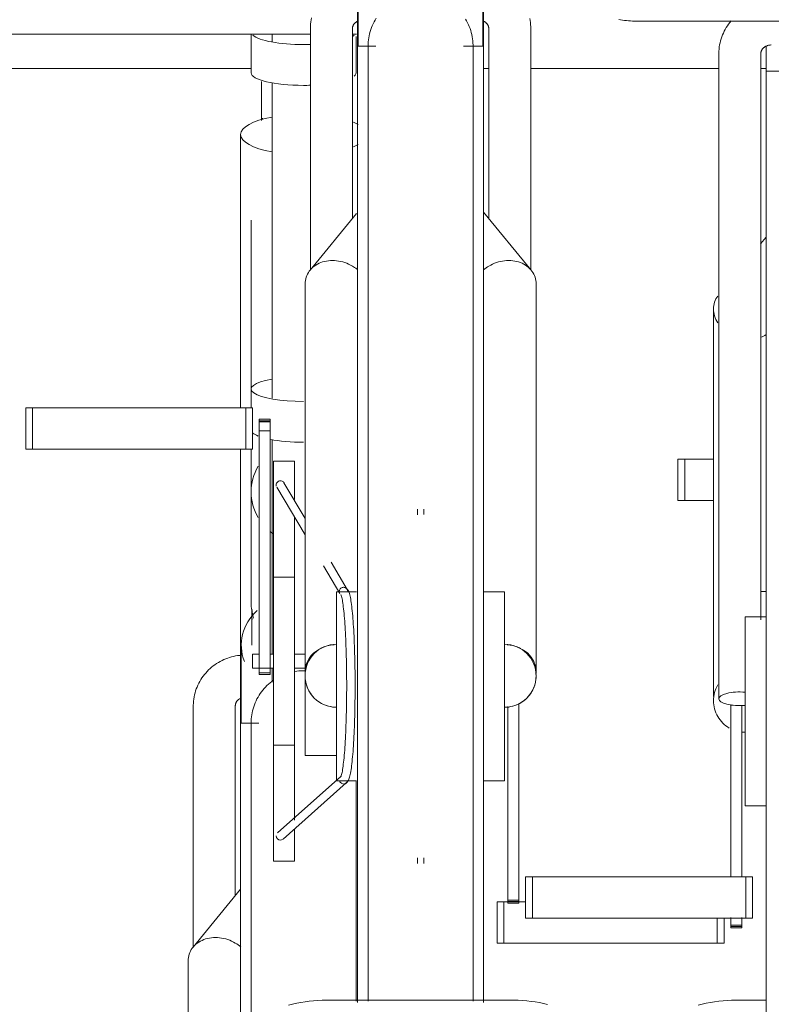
# Model space of a CAD drawing. Extents: x 50445 to 145605, y -10968 to 41989.
# Tile 143 of 256: x 89160 to 89518, y -128 to 341. Entities that reach past the tile are written whole.
import ezdxf

# ---------------------------------------------------------------- set-up
doc = ezdxf.new("R2010")
doc.units = 0
doc.header["$LTSCALE"] = 414.30304
doc.header["$MEASUREMENT"] = 0
doc.layers.add('A-EQPM', color=6, linetype='CONTINUOUS', lineweight=18)

# ---------------------------------------------------------------- blocks, each defined once
blk = doc.blocks.new('97_KA_gestapelde fietsenstalling 8 fietsen 1600x1900 - Type-V114-plotview doorsnede C C  -  1 op 100')
at = {"layer": 'A-EQPM'}
for p, q in [((8090.9, -332.77), (8090.9, -351.3)), ((8100.9, -332.78), (8100.9, -336.54)), ((8140.9, -351.3), (8140.9, -333.98)), ((7897.6, -349.13), (8090.9, -349.13)), ((8201.63, -349.13), (8204.13, -349.13)), ((8224.11, -349.13), (8313.63, -349.13)), ((8333.62, -349.13), (8336.13, -349.13)), ((8100.9, -355.99), (8100.9, -506.13)), ((8096.37, -372.78), (8095.9, -374.01)), ((8085.9, -380.63), (8085.9, -482.84)), ((8090.9, -421.36), (8090.9, -501.83)), ((8085.9, -450.21), (8085.9, -510.83)), ((8090.9, -501.83), (8090.9, -510.83)), ((8100.9, -525.94), (8100.9, -628.14)), ((8085.9, -530.54), (8085.9, -660.96)), ((8090.9, -530.54), (8090.9, -550.82)), ((8294.17, -535.23), (8297.39, -535.23)), ((8294.17, -554.93), (8294.17, -535.23)), ((8297.39, -535.23), (8311.13, -535.23)), ((8297.39, -554.93), (8297.39, -535.23)), ((8090.9, -550.82), (8090.9, -602.8)), ((8297.39, -554.93), (8294.17, -554.93)), ((8311.13, -554.93), (8297.39, -554.93)), ((8090.9, -595.29), (8090.9, -602.8)), ((8091.25, -608.69), (8091.25, -623.86)), ((8086.25, -623.86), (8086.25, -660.96)), ((8100.9, -634.6), (8100.9, -641.5)), ((8063.4, -652.68), (8063.4, -767.58)), ((8083.4, -743.11), (8083.4, -652.68)), ((8094.64, -660.96), (8085.9, -660.96)), ((8085.9, -807.45), (8085.9, -660.96)), ((8085.9, -740.04), (8063.25, -767.62)), ((8060.9, -774.2), (8060.9, -816.98))]:
    blk.add_line(p, q, dxfattribs=at)
at = {"layer": 'A-EQPM', "flags": 128}
for points in [[(8095.9, -355.44), (8095.9, -356.54), (8095.9, -357.65), (8095.9, -358.77), (8095.9, -359.91), (8095.9, -361.05), (8095.9, -362.2), (8095.9, -363.35), (8095.9, -364.51), (8095.9, -365.67), (8095.9, -366.83), (8095.9, -367.99), (8095.9, -369.14), (8095.9, -370.28), (8095.9, -371.42), (8095.9, -372.55), (8095.9, -373.67)], [(8085.47, -628.66), (8084.5, -628.79), (8083.54, -628.96), (8082.58, -629.16), (8081.63, -629.4), (8080.69, -629.67), (8079.76, -629.98), (8078.84, -630.33), (8077.94, -630.71), (8077.06, -631.13), (8076.18, -631.58), (8075.33, -632.06), (8074.5, -632.58), (8073.68, -633.12), (8072.89, -633.71), (8072.12, -634.32), (8071.38, -634.96), (8070.66, -635.63), (8069.97, -636.33), (8069.31, -637.06), (8068.68, -637.81), (8068.07, -638.59), (8067.5, -639.4), (8066.97, -640.22), (8066.46, -641.07), (8066, -641.94), (8065.56, -642.83), (8065.17, -643.74), (8064.81, -644.66), (8064.49, -645.59), (8064.22, -646.54), (8063.98, -647.5), (8063.78, -648.47), (8063.62, -649.45), (8063.51, -650.43), (8063.43, -651.42), (8063.4, -652.41), (8063.4, -652.68)], [(8111.65, -636.33), (8112.64, -636.17), (8113.63, -636.06), (8114.63, -635.99), (8115.63, -635.96), (8116.63, -635.97)], [(8090.9, -660.96), (8090.92, -659.96), (8090.98, -658.96), (8091.08, -657.97), (8091.22, -656.98), (8091.4, -655.99), (8091.61, -655.02), (8091.87, -654.05), (8092.17, -653.1), (8092.5, -652.15), (8092.87, -651.23), (8093.28, -650.31), (8093.72, -649.42), (8094.2, -648.54), (8094.72, -647.68), (8095.26, -646.85), (8095.85, -646.03), (8096.46, -645.24), (8097.1, -644.48), (8097.78, -643.74), (8098.48, -643.03), (8099.21, -642.35), (8099.97, -641.69), (8100.75, -641.07), (8101.56, -640.48)], [(8083.4, -652.68), (8083.4, -652.53), (8083.41, -652.39), (8083.43, -652.25), (8083.45, -652.1), (8083.48, -651.96), (8083.51, -651.81), (8083.55, -651.67), (8083.6, -651.52), (8083.65, -651.38), (8083.71, -651.24), (8083.78, -651.09), (8083.85, -650.95), (8083.93, -650.81), (8084.02, -650.67), (8084.12, -650.53), (8084.22, -650.39), (8084.33, -650.26), (8084.45, -650.13), (8084.58, -650), (8084.71, -649.87), (8084.85, -649.75), (8085, -649.63), (8085.15, -649.51), (8085.32, -649.4), (8085.48, -649.29), (8085.66, -649.19), (8085.84, -649.09)], [(8090.9, -667.71), (8090.9, -665.4), (8090.9, -663.56), (8090.9, -662.22), (8090.9, -661.35), (8090.9, -660.98), (8090.9, -660.96)], [(8090.9, -660.96), (8090.9, -661.21), (8090.9, -661.94), (8090.9, -663.15), (8090.9, -664.85), (8090.9, -667.04), (8090.9, -669.7), (8090.9, -672.83), (8090.9, -676.43), (8090.9, -680.5), (8090.9, -685.02), (8090.9, -689.99), (8090.9, -695.41), (8090.9, -701.25), (8090.9, -707.52), (8090.9, -714.2), (8090.9, -721.28), (8090.9, -728.76), (8090.9, -736.61), (8090.9, -744.83), (8090.9, -753.41), (8090.9, -762.32), (8090.9, -771.56), (8090.9, -781.11), (8090.9, -790.96), (8090.9, -801.08)], [(8090.9, -661.35), (8090.9, -660.98), (8090.9, -660.96)], [(8140.9, -793.37), (8140.9, -783.74), (8140.9, -774.11), (8140.9, -764.78), (8140.9, -755.78), (8140.9, -747.11), (8140.9, -738.8), (8140.9, -730.84), (8140.9, -723.26), (8140.9, -716.07), (8140.9, -709.28), (8140.9, -702.9), (8140.9, -696.94), (8140.9, -691.41), (8140.9, -688.2)]]:
    blk.add_lwpolyline(points, dxfattribs=at)
at = {"layer": 'A-EQPM'}
for centre, major_axis, ratio, start_param, end_param in [((8115.9, -331.87), (25, 0), 0.237436, 3.403392, 4.712389), ((8115.9, -331.87), (25, 0), 0.237436, 5.918031, 6.021386), ((8115.9, -331.87), (25, 0), 0.237436, 4.712389, 4.843011), ((8115.9, -351.3), (25, 0), 0.237436, 3.141593, 4.712389), ((8115.9, -351.3), (25, 0), 0.237436, 6.021386, 6.283185), ((8115.9, -351.3), (25, 0), 0.237436, 4.712389, 4.843011), ((8115.9, -380.63), (30, 0), 0.320127, 2.094395, 4.18879), ((8115.9, -380.63), (30, 0), 0.320127, 0.523599, 0.677436), ((8115.9, -380.63), (30, 0), 0.320127, 5.605024, 5.759587), ((8115.9, -501.83), (25, 0), 0.237436, 2.219192, 4.712389), ((8115.9, -521.26), (25, 0), 0.237436, 3.403392, 3.665191), ((8115.9, -521.26), (-25, 0), 0.237436, 0.878107, 1.570796), ((8115.9, -550.82), (25, 0), 0.978148, 2.617994, 3.665191), ((8115.9, -550.82), (25, 0), 0.978148, 4.0197, 4.099211), ((8115.9, -623.86), (29.65, 0), 0.838671, 2.411118, 3.455752), ((8115.9, -608.69), (24.65, 0), 0.838671, 3.05396, 3.278335)]:
    blk.add_ellipse(centre, major_axis=major_axis, ratio=ratio, start_param=start_param, end_param=end_param, dxfattribs=at)
for points, knots in [([(8092.11, -610.98), (8091.98, -610.55), (8091.55, -609), (8091.04, -606.28), (8090.9, -603.96), (8090.9, -602.8)], [0.40033552, 0.40033552, 0.40033552, 0.40033552, 0.41666667, 0.45833333, 0.5, 0.5, 0.5, 0.5]), ([(8085.95, -767.53), (8085.16, -766.84), (8083.25, -765.44), (8079.82, -763.86), (8075.9, -762.99), (8071.97, -763), (8068.31, -763.88), (8065.17, -765.58), (8062.76, -767.98), (8061.24, -770.91), (8060.9, -773.09), (8060.9, -774.2)], [0.2662718, 0.2662718, 0.2662718, 0.2662718, 0.3333333, 0.4166667, 0.5, 0.5833333, 0.6666667, 0.75, 0.8333333, 0.9166667, 1, 1, 1, 1])]:
    blk.add_open_spline(points, degree=3, knots=knots, dxfattribs=at)
blk = doc.blocks.new('97_KA_gestapelde fietsenstalling 16 fietsen 1600x2900 - Type-V124-plotview doorsnede C C  -  1 op 100')
at = {"layer": 'A-EQPM'}
for p, q in [((8141.63, -127.82), (8141.63, -338.57)), ((8201.63, -338.57), (8201.63, -127.82)), ((8141.97, -301.47), (8141.97, -338.57)), ((8201.28, -338.6), (8201.28, -301.47)), ((8276.63, -326.74), (8521.63, -326.74)), ((8119.13, -330.29), (8119.13, -445.19)), ((8139.13, -420.72), (8139.13, -330.29)), ((8204.13, -330.29), (8204.13, -420.72)), ((8224.13, -445.19), (8224.13, -330.29)), ((8150.37, -338.57), (8141.63, -338.57)), ((8141.63, -643.38), (8141.63, -338.57)), ((8201.63, -338.57), (8192, -338.57)), ((8201.63, -338.57), (8201.63, -643.38)), ((8313.63, -342.18), (8313.63, -649.34)), ((8333.63, -611.8), (8333.63, -342.18)), ((8336.13, -338.43), (8336.13, -350.46)), ((8344.79, -350.46), (8336.13, -350.46)), ((8336.13, -655.27), (8336.13, -350.46)), ((8141.14, -418.24), (8118.98, -445.23)), ((8224.27, -445.23), (8201.63, -417.65)), ((8336.13, -429.54), (8333.53, -432.71)), ((8116.63, -451.81), (8116.63, -636.29)), ((8226.63, -636.29), (8226.63, -451.81)), ((8311.13, -463.7), (8311.13, -648.18)), ((7983.6, -510.83), (7986.81, -510.83)), ((7983.6, -530.54), (7983.6, -510.83)), ((7986.81, -510.83), (8088.41, -510.83)), ((7986.81, -530.54), (7986.81, -510.83)), ((8088.41, -510.83), (8091.63, -510.83)), ((8088.41, -530.54), (8088.41, -510.83)), ((8091.63, -510.83), (8091.63, -530.54)), ((8100.05, -516.17), (8094.83, -516.17)), ((8094.83, -516.47), (8094.83, -516.17)), ((8094.83, -516.17), (8094.83, -517.48)), ((8094.83, -516.94), (8094.83, -516.47)), ((8094.83, -517.74), (8094.83, -516.94)), ((8100.05, -516.94), (8094.83, -516.94)), ((8094.83, -517.48), (8100.05, -517.48)), ((8094.83, -521.75), (8094.83, -517.74)), ((8100.05, -517.48), (8100.05, -516.17)), ((8100.05, -516.17), (8100.05, -516.47)), ((8100.05, -516.47), (8100.05, -516.94)), ((8100.05, -516.94), (8100.05, -517.74)), ((8100.05, -517.74), (8100.05, -521.75)), ((8094.83, -636.98), (8094.83, -521.75)), ((8100.05, -521.75), (8094.83, -521.75)), ((8100.05, -521.75), (8100.05, -636.98)), ((7986.81, -530.54), (7983.6, -530.54)), ((8088.41, -530.54), (7986.81, -530.54)), ((8091.63, -530.54), (8088.41, -530.54)), ((8111.63, -536.13), (8101.63, -536.13)), ((8101.63, -631.38), (8101.63, -536.13)), ((8111.63, -536.13), (8111.63, -554.51)), ((8103.14, -548.53), (8116.63, -571.29)), ((8116.63, -563.44), (8106.58, -546.49)), ((8111.63, -562.46), (8111.63, -631.38)), ((8170.13, -559.01), (8170.13, -561.74)), ((8173.13, -561.64), (8173.13, -559.01)), ((8125.34, -586), (8133.2, -599.28)), ((8136.64, -597.23), (8129.01, -584.36)), ((8111.63, -591.38), (8101.63, -591.38)), ((8141.14, -598.38), (8131.63, -598.38)), ((8131.63, -643.38), (8131.63, -598.38)), ((8211.63, -598.38), (8201.63, -598.38)), ((8211.63, -598.38), (8211.63, -643.38)), ((8336.13, -598.27), (8333.63, -598.27)), ((8336.13, -610.27), (8326.13, -610.27)), ((8326.13, -655.27), (8326.13, -610.27)), ((8094.83, -628.03), (8091.63, -628.03)), ((8091.63, -631.38), (8091.63, -628.03)), ((8101.63, -628.03), (8100.05, -628.03)), ((8116.63, -628.03), (8111.63, -628.03)), ((8091.63, -634.73), (8091.63, -631.38)), ((8101.63, -726.63), (8101.63, -631.38)), ((8111.63, -631.38), (8111.63, -707.16)), ((8091.63, -634.73), (8101.63, -634.73)), ((8094.83, -636.97), (8094.83, -637.75)), ((8094.83, -637.75), (8094.83, -636.98)), ((8100.05, -636.98), (8094.83, -636.98)), ((8100.05, -637.75), (8100.05, -636.97)), ((8100.05, -636.98), (8100.05, -637.75)), ((8111.63, -634.73), (8116.63, -634.73)), ((8116.63, -676.38), (8116.63, -636.34)), ((8094.83, -637.75), (8100.05, -637.75)), ((8131.63, -688.38), (8131.63, -643.38)), ((8141.63, -794.03), (8141.63, -643.38)), ((8201.63, -643.38), (8201.63, -793.98)), ((8211.63, -643.38), (8211.63, -688.38)), ((8218.42, -651.56), (8218.42, -745.28)), ((8213.2, -745.28), (8213.2, -652.96)), ((8319.34, -734.11), (8319.34, -652.06)), ((8324.56, -652.48), (8324.56, -734.11)), ((8326.13, -700.27), (8326.13, -655.27)), ((8336.13, -945.46), (8336.13, -655.27)), ((8101.63, -671.38), (8111.63, -671.38)), ((8116.63, -676.38), (8131.63, -676.38)), ((8133.6, -686.36), (8103.53, -713.15)), ((8131.63, -688.38), (8141.14, -688.38)), ((8201.63, -688.38), (8211.63, -688.38)), ((8106.19, -716.14), (8136.24, -689.36)), ((8326.13, -700.27), (8336.13, -700.27)), ((8111.63, -711.34), (8111.63, -726.63)), ((8101.63, -726.63), (8111.63, -726.63)), ((8170.13, -725.02), (8170.13, -727.75)), ((8173.13, -727.75), (8173.13, -725.12)), ((8221.62, -734.11), (8224.84, -734.11)), ((8221.62, -734.11), (8221.62, -753.81)), ((8224.84, -734.11), (8326.44, -734.11)), ((8224.84, -753.81), (8224.84, -734.11)), ((8326.44, -734.11), (8329.66, -734.11)), ((8326.44, -753.81), (8326.44, -734.11)), ((8329.66, -753.81), (8329.66, -734.11)), ((8213.2, -746.59), (8213.2, -745.28)), ((8218.42, -745.28), (8213.2, -745.28)), ((8218.42, -745.28), (8218.42, -746.59)), ((8208.1, -746), (8211.32, -746)), ((8208.1, -765.7), (8208.1, -746)), ((8211.32, -746), (8221.62, -746)), ((8211.32, -765.7), (8211.32, -746)), ((8213.2, -745.82), (8218.42, -745.82)), ((8213.2, -746.29), (8213.2, -746.59)), ((8213.2, -746.59), (8218.42, -746.59)), ((8218.42, -746.59), (8218.42, -746.29)), ((8224.84, -753.81), (8221.62, -753.81)), ((8326.44, -753.81), (8224.84, -753.81)), ((8312.92, -765.7), (8312.92, -753.81)), ((8316.13, -765.7), (8316.13, -753.81)), ((8319.34, -756.91), (8319.34, -753.54)), ((8324.56, -753.54), (8324.56, -756.91)), ((8329.66, -753.81), (8326.44, -753.81)), ((8319.34, -757.71), (8319.34, -756.91)), ((8319.34, -757.17), (8319.34, -758.48)), ((8319.34, -757.17), (8324.56, -757.17)), ((8319.34, -758.18), (8319.34, -757.71)), ((8324.56, -757.71), (8319.34, -757.71)), ((8319.34, -758.48), (8319.34, -758.18)), ((8319.34, -758.48), (8324.56, -758.48)), ((8324.56, -756.91), (8324.56, -757.71)), ((8324.56, -758.48), (8324.56, -757.17)), ((8324.56, -757.71), (8324.56, -758.18)), ((8324.56, -758.18), (8324.56, -758.48)), ((8211.32, -765.7), (8208.1, -765.7)), ((8312.92, -765.7), (8211.32, -765.7)), ((8316.13, -765.7), (8312.92, -765.7)), ((8215.52, -792.88), (8126.74, -792.88)), ((8336.13, -792.88), (8321.74, -792.88))]:
    blk.add_line(p, q, dxfattribs=at)
at = {"layer": 'A-EQPM', "flags": 128}
for points in [[(8119.71, -325.11), (8119.51, -326.08), (8119.35, -327.06), (8119.23, -328.04), (8119.16, -329.03), (8119.13, -330.02), (8119.13, -330.29)], [(8224.13, -330.29), (8224.11, -329.3), (8224.04, -328.31), (8223.94, -327.32), (8223.79, -326.34), (8223.61, -325.37)], [(8265.95, -325.9), (8266.87, -326.04), (8267.8, -326.17), (8268.73, -326.29), (8269.67, -326.39), (8270.62, -326.48), (8271.57, -326.56), (8272.52, -326.62), (8273.48, -326.67), (8274.44, -326.71), (8275.4, -326.73), (8276.37, -326.74), (8276.63, -326.74)], [(8146.63, -338.57), (8146.65, -337.57), (8146.71, -336.57), (8146.81, -335.58), (8146.95, -334.59), (8147.12, -333.6), (8147.34, -332.63), (8147.6, -331.66), (8147.9, -330.71), (8148.23, -329.76), (8148.6, -328.84), (8149.01, -327.92), (8149.45, -327.03), (8149.93, -326.15), (8150.45, -325.29)], [(8193.05, -325.68), (8193.55, -326.55), (8194.01, -327.44), (8194.44, -328.34), (8194.83, -329.26), (8195.18, -330.2), (8195.5, -331.14), (8195.78, -332.1), (8196.02, -333.08), (8196.22, -334.06), (8196.38, -335.04), (8196.5, -336.04), (8196.58, -337.03), (8196.62, -338.03), (8196.63, -338.57)], [(8139.13, -330.29), (8139.13, -330.14), (8139.14, -330), (8139.15, -329.85), (8139.18, -329.71), (8139.2, -329.57), (8139.24, -329.42), (8139.28, -329.28), (8139.33, -329.13), (8139.38, -328.99), (8139.44, -328.85), (8139.51, -328.7), (8139.58, -328.56), (8139.66, -328.42), (8139.75, -328.28), (8139.85, -328.14), (8139.95, -328), (8140.06, -327.87), (8140.18, -327.74), (8140.31, -327.61), (8140.44, -327.48), (8140.58, -327.35), (8140.73, -327.23), (8140.88, -327.12), (8141.04, -327.01), (8141.21, -326.9), (8141.39, -326.8), (8141.57, -326.7)], [(8201.64, -326.68), (8201.82, -326.77), (8202, -326.87), (8202.16, -326.98), (8202.33, -327.09), (8202.48, -327.2), (8202.63, -327.32), (8202.78, -327.44), (8202.91, -327.57), (8203.04, -327.7), (8203.16, -327.83), (8203.27, -327.97), (8203.38, -328.1), (8203.48, -328.24), (8203.57, -328.38), (8203.65, -328.52), (8203.73, -328.66), (8203.8, -328.81), (8203.86, -328.95), (8203.91, -329.09), (8203.96, -329.24), (8204.01, -329.38), (8204.04, -329.53), (8204.07, -329.67), (8204.09, -329.82), (8204.11, -329.96), (8204.12, -330.1), (8204.13, -330.25), (8204.13, -330.29)], [(8319.54, -326.56), (8318.91, -327.31), (8318.3, -328.09), (8317.73, -328.9), (8317.2, -329.72), (8316.69, -330.57), (8316.23, -331.44), (8315.79, -332.33), (8315.4, -333.24), (8315.04, -334.16), (8314.72, -335.09), (8314.45, -336.04), (8314.21, -337), (8314.01, -337.97), (8313.85, -338.95), (8313.74, -339.93), (8313.66, -340.92), (8313.63, -341.91), (8313.63, -342.18)], [(8146.63, -345.32), (8146.63, -343.01), (8146.63, -341.17), (8146.63, -339.83), (8146.63, -338.96), (8146.63, -338.59), (8146.63, -338.57)], [(8146.63, -338.57), (8146.63, -338.81), (8146.63, -339.55), (8146.63, -340.76), (8146.63, -342.46), (8146.63, -344.65), (8146.63, -347.31), (8146.63, -350.44), (8146.63, -354.04), (8146.63, -358.11), (8146.63, -362.63), (8146.63, -367.6), (8146.63, -373.02), (8146.63, -378.86), (8146.63, -385.13), (8146.63, -391.81), (8146.63, -398.89), (8146.63, -406.37), (8146.63, -414.22), (8146.63, -422.44), (8146.63, -431.02), (8146.63, -439.93), (8146.63, -449.17), (8146.63, -458.72), (8146.63, -468.56), (8146.63, -478.69), (8146.63, -489.08), (8146.63, -499.71), (8146.63, -510.58), (8146.63, -521.66), (8146.63, -532.93), (8146.63, -544.38), (8146.63, -555.98), (8146.63, -567.73), (8146.63, -579.6), (8146.63, -591.57), (8146.63, -603.62), (8146.63, -615.74), (8146.63, -627.9), (8146.63, -640.09), (8146.63, -643.38)], [(8146.63, -338.96), (8146.63, -338.59), (8146.63, -338.57)], [(8196.63, -643.38), (8196.63, -631.19), (8196.63, -619.02), (8196.63, -606.89), (8196.63, -594.82), (8196.63, -582.82), (8196.63, -570.92), (8196.63, -559.14), (8196.63, -547.5), (8196.63, -536), (8196.63, -524.68), (8196.63, -513.55), (8196.63, -502.62), (8196.63, -491.93), (8196.63, -481.47), (8196.63, -471.27), (8196.63, -461.35), (8196.63, -451.72), (8196.63, -442.39), (8196.63, -433.39), (8196.63, -424.72), (8196.63, -416.41), (8196.63, -408.45), (8196.63, -400.87), (8196.63, -393.68), (8196.63, -386.89), (8196.63, -380.51), (8196.63, -374.55), (8196.63, -369.02), (8196.63, -363.93), (8196.63, -359.29), (8196.63, -355.1), (8196.63, -351.37), (8196.63, -348.11), (8196.63, -345.32), (8196.63, -343.01), (8196.63, -341.17), (8196.63, -339.83), (8196.63, -338.96), (8196.63, -338.59), (8196.63, -338.57)], [(8196.63, -338.57), (8196.63, -338.81), (8196.63, -339.55), (8196.63, -340.76), (8196.63, -342.46), (8196.63, -344.65)], [(8196.63, -338.96), (8196.63, -338.59), (8196.63, -338.57)], [(8333.63, -342.18), (8333.63, -342.03), (8333.64, -341.89), (8333.66, -341.75), (8333.68, -341.6), (8333.71, -341.46), (8333.74, -341.31), (8333.78, -341.17), (8333.83, -341.02), (8333.88, -340.88), (8333.94, -340.74), (8334.01, -340.59), (8334.08, -340.45), (8334.17, -340.31), (8334.25, -340.17), (8334.35, -340.03), (8334.45, -339.89), (8334.56, -339.76), (8334.68, -339.63), (8334.81, -339.5), (8334.94, -339.37), (8335.08, -339.25), (8335.23, -339.13), (8335.38, -339.01), (8335.55, -338.9), (8335.71, -338.79), (8335.89, -338.69), (8336.07, -338.59), (8336.25, -338.5), (8336.45, -338.42), (8336.64, -338.34), (8336.85, -338.28), (8337.05, -338.21), (8337.26, -338.16), (8337.47, -338.11), (8337.69, -338.07), (8337.91, -338.04), (8338.13, -338.02), (8338.35, -338), (8338.57, -338), (8338.63, -338)], [(8133.66, -599.66), (8133.7, -599.74), (8133.78, -599.94), (8133.88, -600.24), (8133.99, -600.64), (8134.11, -601.13), (8134.23, -601.7), (8134.36, -602.34), (8134.48, -603.05), (8134.6, -603.83), (8134.72, -604.68), (8134.83, -605.6), (8134.95, -606.58), (8135.06, -607.62), (8135.17, -608.72), (8135.27, -609.87), (8135.38, -611.08), (8135.47, -612.34), (8135.57, -613.65), (8135.66, -615.01), (8135.74, -616.42), (8135.82, -617.87), (8135.9, -619.36), (8135.97, -620.89), (8136.04, -622.45), (8136.1, -624.05), (8136.16, -625.68), (8136.21, -627.33), (8136.26, -629.02), (8136.3, -630.72), (8136.33, -632.45), (8136.37, -634.19), (8136.39, -635.94), (8136.41, -637.71), (8136.42, -639.49), (8136.43, -641.27), (8136.44, -643.06), (8136.43, -644.84), (8136.42, -646.62), (8136.41, -648.4), (8136.39, -650.17), (8136.37, -651.93), (8136.33, -653.67), (8136.3, -655.39), (8136.26, -657.1), (8136.21, -658.78), (8136.16, -660.44), (8136.1, -662.06), (8136.04, -663.66), (8135.97, -665.23), (8135.9, -666.76), (8135.82, -668.25), (8135.74, -669.69), (8135.66, -671.1), (8135.57, -672.46), (8135.47, -673.77), (8135.38, -675.03), (8135.27, -676.24), (8135.17, -677.4), (8135.06, -678.49), (8134.95, -679.53), (8134.83, -680.51), (8134.72, -681.43), (8134.6, -682.28), (8134.48, -683.06), (8134.36, -683.77), (8134.23, -684.42), (8134.11, -684.98), (8133.99, -685.47), (8133.88, -685.87), (8133.78, -686.18), (8133.7, -686.38), (8133.66, -686.45)], [(8134.92, -689.86), (8135.97, -689.6), (8136.63, -689.11), (8137.02, -688.63), (8137.28, -688.16), (8137.48, -687.69), (8137.66, -687.18), (8137.82, -686.64), (8137.97, -686.04), (8138.12, -685.39), (8138.26, -684.68), (8138.39, -683.92), (8138.52, -683.09), (8138.65, -682.21), (8138.77, -681.26), (8138.89, -680.26), (8139.01, -679.2), (8139.12, -678.08), (8139.23, -676.92), (8139.33, -675.69), (8139.44, -674.42), (8139.53, -673.1), (8139.63, -671.73), (8139.71, -670.32), (8139.8, -668.86), (8139.88, -667.36), (8139.95, -665.83), (8140.02, -664.26), (8140.08, -662.65), (8140.14, -661.01), (8140.2, -659.35), (8140.24, -657.66), (8140.29, -655.95), (8140.32, -654.21), (8140.36, -652.46), (8140.38, -650.7), (8140.41, -648.92), (8140.42, -647.13), (8140.43, -645.34), (8140.43, -643.54), (8140.43, -641.74), (8140.43, -639.95), (8140.41, -638.16), (8140.4, -636.37), (8140.37, -634.6), (8140.34, -632.84), (8140.31, -631.1), (8140.27, -629.37), (8140.22, -627.67), (8140.17, -625.99), (8140.12, -624.34), (8140.05, -622.72), (8139.99, -621.13), (8139.92, -619.57), (8139.84, -618.06), (8139.76, -616.58), (8139.67, -615.14), (8139.58, -613.75), (8139.49, -612.4), (8139.39, -611.1), (8139.29, -609.85), (8139.18, -608.65), (8139.07, -607.51), (8138.96, -606.42), (8138.84, -605.38), (8138.72, -604.41), (8138.59, -603.49), (8138.46, -602.63), (8138.33, -601.83), (8138.19, -601.09), (8138.05, -600.41), (8137.9, -599.79), (8137.75, -599.22), (8137.58, -598.69), (8137.39, -598.21), (8137.17, -597.74), (8136.86, -597.27), (8136.37, -596.77), (8135.53, -596.34), (8135, -596.26)], [(8146.63, -643.38), (8146.63, -655.57), (8146.63, -667.74), (8146.63, -679.87), (8146.63, -691.94), (8146.63, -703.93), (8146.63, -715.83), (8146.63, -727.61), (8146.63, -739.26), (8146.63, -750.75), (8146.63, -762.08), (8146.63, -773.21), (8146.63, -784.13), (8146.63, -793.39)], [(8196.63, -793.32), (8196.63, -787.04), (8196.63, -776.18), (8196.63, -765.1), (8196.63, -753.83), (8196.63, -742.38), (8196.63, -730.77), (8196.63, -719.02), (8196.63, -707.16), (8196.63, -695.19), (8196.63, -683.13), (8196.63, -671.02), (8196.63, -658.85), (8196.63, -646.67), (8196.63, -643.38)], [(8126.74, -792.88), (8124.7, -792.91), (8122.66, -793), (8120.63, -793.14), (8118.61, -793.35), (8116.6, -793.6), (8114.6, -793.92), (8112.63, -794.29), (8110.67, -794.72), (8108.74, -795.2)], [(8232.11, -794.84), (8230.16, -794.4), (8228.19, -794.01), (8226.2, -793.68), (8224.2, -793.41), (8222.18, -793.19), (8220.15, -793.03), (8218.11, -792.93), (8216.07, -792.89), (8215.52, -792.88)], [(8321.74, -792.88), (8319.7, -792.91), (8317.66, -793), (8315.63, -793.14), (8313.61, -793.35), (8311.6, -793.6), (8309.6, -793.92), (8307.63, -794.29), (8305.67, -794.72), (8303.74, -795.2)]]:
    blk.add_lwpolyline(points, dxfattribs=at)
at = {"layer": 'A-EQPM'}
for centre, start, end in [((8131.63, -638.38), 90, 180), ((8211.63, -638.38), 0, 90), ((8131.63, -638.38), 180, 270), ((8211.63, -638.38), 270, 0)]:
    blk.add_arc(centre, 15, start, end, dxfattribs=at)
for centre, major_axis, ratio, start_param, end_param in [((8104.86, -547.51), (1.72, 1.02), 0.988284, 1.030886, 2.863482), ((8104.86, -547.51), (1.72, 1.02), 0.988284, 0.245488, 1.030886), ((8104.86, -547.51), (1.72, 1.02), 0.988284, 6.266874, 6.474691), ((8131.63, -636.29), (15, 0), 0.848048, 2.126323, 3.141593), ((8131.63, -636.29), (15, 0), 0.848048, 1.653289, 2.094395), ((8211.63, -636.29), (15, 0), 0.848048, 0, 1.488304), ((8211.63, -636.29), (15, 0), 0.848048, 6.162412, 6.283185), ((8323.63, -649.34), (10, 0), 0.325568, 1.317918, 3.141593), ((8323.63, -649.34), (10, 0), 0.325568, 3.141593, 4.965268), ((8134.92, -687.86), (0, 2), 0.996917, 1.832596, 2.879793), ((8134.92, -687.86), (0, 2), 0.996917, 3.665191, 4.45059), ((8104.86, -714.64), (-1.33, 1.49), 0.994489, 0.84558, 2.416376), ((8104.86, -714.64), (-1.33, 1.49), 0.994489, 2.416376, 2.939975), ((8104.86, -714.64), (-1.33, 1.49), 0.994489, 3.141593, 3.201774)]:
    blk.add_ellipse(centre, major_axis=major_axis, ratio=ratio, start_param=start_param, end_param=end_param, dxfattribs=at)
for points, knots in [([(8141.21, -444.74), (8140.56, -444.21), (8138.78, -442.96), (8135.55, -441.47), (8131.63, -440.6), (8127.7, -440.61), (8124.04, -441.49), (8120.9, -443.19), (8118.49, -445.59), (8116.97, -448.52), (8116.63, -450.7), (8116.63, -451.81)], [0.2793305, 0.2793305, 0.2793305, 0.2793305, 0.3333333, 0.4166667, 0.5, 0.5833333, 0.6666667, 0.75, 0.8333333, 0.9166667, 1, 1, 1, 1]), ([(8226.63, -451.81), (8226.63, -449.59), (8225.22, -445.31), (8220.43, -441.78), (8215.55, -440.61), (8211.63, -440.6), (8207.7, -441.47), (8204.28, -443.05), (8202.36, -444.45), (8201.58, -445.13)], [0, 0, 0, 0, 0.1666667, 0.3333333, 0.4166667, 0.5, 0.5833333, 0.6666667, 0.7337282, 0.7337282, 0.7337282, 0.7337282])]:
    blk.add_open_spline(points, degree=3, knots=knots, dxfattribs=at)
for points in [[(8311.13, -463.7), (8311.13, -461.49), (8311.83, -459.34), (8313.14, -457.57)], [(8313.14, -470.29), (8312.48, -469.25), (8311.47, -467.07), (8311.13, -464.82), (8311.13, -463.7)], [(8336.18, -475.91), (8335.4, -476.42), (8334.54, -476.86), (8333.63, -477.2)], [(8132.95, -598.6), (8132.92, -598.37), (8132.92, -597.9), (8133.16, -597.24), (8133.62, -596.69), (8134.23, -596.34), (8134.7, -596.26), (8134.93, -596.26)], [(8134.93, -596.26), (8135.16, -596.26), (8135.63, -596.34), (8136.24, -596.69), (8136.69, -597.24), (8136.93, -597.9), (8136.92, -598.37), (8136.88, -598.6)], [(8125.89, -624.52), (8125.28, -624.77), (8124.7, -625.06), (8124.13, -625.39)], [(8219.13, -625.39), (8218.56, -625.06), (8217.97, -624.77), (8217.36, -624.52)], [(8117.14, -642.26), (8117.48, -643.52), (8118.49, -645.96), (8120.09, -648.06), (8121.02, -648.98)], [(8211.63, -653.38), (8212.94, -653.38), (8215.55, -653.03), (8219.21, -651.52), (8222.36, -649.11), (8224.77, -645.96), (8226.28, -642.3), (8226.63, -639.69), (8226.63, -638.38)], [(8311.13, -650.27), (8311.13, -647.65), (8311.83, -645.04), (8313.14, -642.77)], [(8124.13, -651.37), (8125.26, -652.02), (8127.7, -653.03), (8130.32, -653.38), (8131.63, -653.38)], [(8318.63, -663.26), (8317.5, -662.6), (8315.4, -661), (8312.99, -657.85), (8311.47, -654.2), (8311.13, -651.58), (8311.13, -650.27)], [(8326.13, -665.27), (8325.6, -665.27), (8325.07, -665.24), (8324.54, -665.18)]]:
    blk.add_open_spline(points, degree=3, dxfattribs=at)
blk = doc.blocks.new('97_KA_gestapelde fietsenstalling 16 fietsen 1600x2900 - Type-V125-plotview doorsnede C C  -  1 op 100')
at = {"layer": 'A-EQPM'}
for p, q in [((7887.92, -332.88), (8119.13, -332.88)), ((8139.12, -332.88), (8141.14, -332.88))]:
    blk.add_line(p, q, dxfattribs=at)

msp = doc.modelspace()

# ---------------------------------------------------------------- block references
at = {"layer": 'A-EQPM'}
for name in ['97_KA_gestapelde fietsenstalling 16 fietsen 1600x2900 - Type-V125-plotview doorsnede C C  -  1 op 100', '97_KA_gestapelde fietsenstalling 16 fietsen 1600x2900 - Type-V124-plotview doorsnede C C  -  1 op 100', '97_KA_gestapelde fietsenstalling 8 fietsen 1600x1900 - Type-V114-plotview doorsnede C C  -  1 op 100']:
    msp.add_blockref(name, (81179.52, 667.18), dxfattribs=at)

doc.saveas('drawing.dxf')
